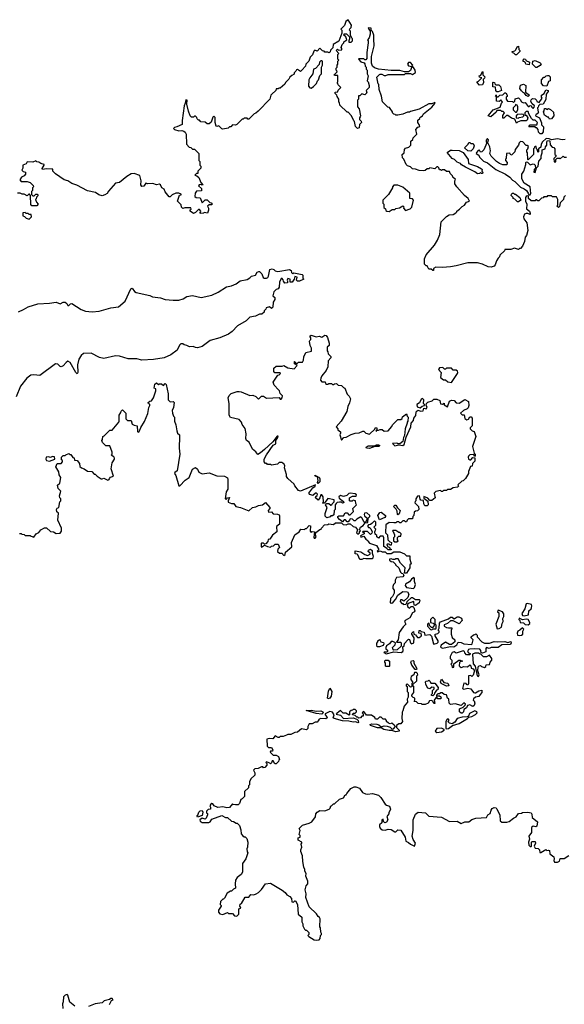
# Model space of a CAD drawing. Extents: x 2323203 to 2567568, y 883585 to 1022917.
# Tile 134 of 256: x 2495149 to 2500746, y 911568 to 921692. Entities that reach past the tile are written whole.
import ezdxf

# ---------------------------------------------------------------- set-up
doc = ezdxf.new("R2010")
doc.units = 0

msp = doc.modelspace()

# ---------------------------------------------------------------- linework, layer by layer
at = {"layer": '0CON10XD'}
for points in [[(2499642, 919975), (2499620, 920005), (2499620, 920035), (2499628, 920048), (2499602, 920072), (2499598, 920088), (2499572, 920112), (2499565, 920130), (2499535, 920130), (2499515, 920150), (2499495, 920150), (2499485, 920140), (2499478, 920148), (2499465, 920150), (2499458, 920168), (2499445, 920180), (2499435, 920180), (2499415, 920160), (2499365, 920170), (2499355, 920160), (2499335, 920160), (2499315, 920140), (2499295, 920138), (2499255, 920140), (2499217, 920157), (2499185, 920160), (2499165, 920180), (2499135, 920190), (2499120, 920205), (2499097, 920257), (2499083, 920273), (2499080, 920305), (2499100, 920325), (2499103, 920357), (2499115, 920370), (2499148, 920382), (2499168, 920402), (2499170, 920445), (2499188, 920462), (2499192, 920478), (2499230, 920515), (2499220, 920565), (2499242, 920588), (2499260, 920595), (2499258, 920608), (2499240, 920635), (2499242, 920658), (2499260, 920675), (2499260, 920685), (2499270, 920695), (2499290, 920705), (2499298, 920725), (2499386, 920794), (2499418, 920835), (2499415, 920840), (2499385, 920828), (2499354, 920826), (2499255, 920772), (2499165, 920750), (2499155, 920740), (2499135, 920740), (2499085, 920720), (2499035, 920710), (2499015, 920710), (2499008, 920718), (2498995, 920720), (2498980, 920735), (2498980, 920745), (2498958, 920778), (2498948, 920788), (2498932, 920792), (2498878, 920848), (2498867, 920907), (2498842, 920975), (2498840, 921025), (2498833, 921033), (2498818, 921102), (2498845, 921130), (2498855, 921132), (2498872, 921132), (2498895, 921118), (2498912, 921118), (2498935, 921130), (2499085, 921130), (2499105, 921130), (2499115, 921140), (2499165, 921138), (2499185, 921130), (2499215, 921150), (2499213, 921175), (2499195, 921202), (2499180, 921210), (2499188, 921225), (2499165, 921252), (2499145, 921252), (2499134, 921236), (2499145, 921218), (2499180, 921210), (2499165, 921170), (2499145, 921158), (2499105, 921158), (2499055, 921170), (2498965, 921170), (2498835, 921184), (2498795, 921196), (2498774, 921215), (2498764, 921245), (2498766, 921315), (2498793, 921425), (2498787, 921495), (2498790, 921535), (2498775, 921570), (2498760, 921585), (2498760, 921605), (2498735, 921610), (2498730, 921605), (2498750, 921575), (2498752, 921545), (2498740, 921505), (2498722, 921485), (2498730, 921475), (2498730, 921455), (2498718, 921355), (2498717, 921295), (2498705, 921280), (2498695, 921280), (2498685, 921290), (2498635, 921290), (2498630, 921285), (2498655, 921260), (2498688, 921248), (2498697, 921237), (2498700, 921215), (2498710, 921205), (2498710, 921185), (2498720, 921175), (2498720, 921135), (2498730, 921115), (2498720, 921065), (2498730, 921055), (2498740, 921015), (2498740, 920995), (2498710, 920965), (2498718, 920942), (2498695, 920920), (2498665, 920930), (2498645, 920910), (2498632, 920908), (2498630, 920875), (2498620, 920865), (2498620, 920795), (2498637, 920777), (2498650, 920705), (2498648, 920692), (2498640, 920685), (2498640, 920665), (2498658, 920648), (2498660, 920635), (2498640, 920615), (2498638, 920582), (2498622, 920572), (2498600, 920595), (2498590, 920645), (2498582, 920652), (2498560, 920705), (2498525, 920740), (2498515, 920740), (2498440, 920815), (2498435, 920840), (2498430, 920845), (2498430, 920875), (2498412, 920902), (2498408, 920918), (2498390, 920935), (2498392, 920948), (2498418, 920952), (2498422, 920968), (2498450, 920995), (2498422, 921022), (2498418, 921038), (2498410, 921045), (2498420, 921055), (2498418, 921118), (2498385, 921120), (2498380, 921125), (2498410, 921155), (2498408, 921168), (2498400, 921175), (2498400, 921195), (2498410, 921205), (2498410, 921225), (2498420, 921235), (2498420, 921265), (2498428, 921275), (2498420, 921285), (2498420, 921335), (2498430, 921345), (2498400, 921375), (2498415, 921388), (2498425, 921380), (2498458, 921382), (2498460, 921395), (2498453, 921405), (2498462, 921438), (2498480, 921455), (2498480, 921465), (2498510, 921485), (2498502, 921515), (2498480, 921535), (2498483, 921547), (2498508, 921548), (2498537, 921517), (2498540, 921495), (2498530, 921475), (2498532, 921462), (2498555, 921462), (2498570, 921475), (2498570, 921495), (2498562, 921502), (2498550, 921535), (2498550, 921575), (2498540, 921585), (2498542, 921598), (2498557, 921613), (2498560, 921635), (2498525, 921692), (2498500, 921675), (2498488, 921632), (2498450, 921595), (2498460, 921585), (2498460, 921555), (2498428, 921472), (2498372, 921438), (2498368, 921402), (2498342, 921378), (2498338, 921362), (2498328, 921352), (2498315, 921360), (2498285, 921360), (2498278, 921368), (2498262, 921372), (2498235, 921400), (2498205, 921370), (2498182, 921378), (2498172, 921368), (2498158, 921332), (2498133, 921307), (2498120, 921265), (2498090, 921235), (2498087, 921213), (2498048, 921172), (2498035, 921160), (2498005, 921180), (2497992, 921178), (2497988, 921162), (2497970, 921145), (2497968, 921132), (2497945, 921120), (2497925, 921100), (2497915, 921080), (2497880, 921045), (2497875, 921030), (2497825, 920990), (2497815, 920990), (2497805, 920980), (2497785, 920980), (2497780, 920965), (2497740, 920925), (2497730, 920915), (2497720, 920875), (2497598, 920752), (2497575, 920730), (2497560, 920725), (2497505, 920670), (2497495, 920670), (2497485, 920680), (2497455, 920680), (2497445, 920670), (2497435, 920670), (2497380, 920615), (2497365, 920608), (2497335, 920610), (2497318, 920592), (2497305, 920590), (2497292, 920578), (2497235, 920568), (2497225, 920570), (2497195, 920600), (2497175, 920593), (2497169, 920599), (2497156, 920635), (2497156, 920686), (2497145, 920700), (2497135, 920690), (2497115, 920640), (2497095, 920620), (2497075, 920620), (2497055, 920640), (2497012, 920642), (2496995, 920660), (2496985, 920660), (2496972, 920672), (2496968, 920688), (2496955, 920700), (2496945, 920700), (2496935, 920690), (2496915, 920690), (2496900, 920705), (2496883, 920753), (2496868, 920825), (2496870, 920865), (2496855, 920870), (2496850, 920835), (2496838, 920805), (2496818, 920655), (2496818, 920615), (2496765, 920590), (2496740, 920585), (2496730, 920575), (2496740, 920565), (2496785, 920550), (2496815, 920552), (2496835, 920547), (2496850, 920535), (2496860, 920515), (2496862, 920412), (2496892, 920382), (2496908, 920378), (2496925, 920360), (2496945, 920360), (2496990, 920315), (2496990, 920245), (2497000, 920235), (2497000, 920195), (2497010, 920185), (2497010, 920165), (2496980, 920135), (2496978, 920112), (2496965, 920110), (2496950, 920095), (2496968, 920088), (2496989, 920069), (2497009, 920019), (2497030, 919995), (2497025, 919990), (2497008, 919998), (2496992, 919995), (2496988, 919985), (2497017, 919957), (2497017, 919933), (2496965, 919930), (2496953, 919907), (2496950, 919875), (2496963, 919863), (2497005, 919860), (2497025, 919810), (2497040, 919825), (2497055, 919840), (2497075, 919840), (2497102, 919812), (2497118, 919808), (2497127, 919797), (2497125, 919790), (2497095, 919790), (2497080, 919775), (2497090, 919755), (2497090, 919735), (2497078, 919702), (2497045, 919710), (2497037, 919703), (2497005, 919700), (2497000, 919705), (2497008, 919712), (2497010, 919725), (2496995, 919740), (2496985, 919740), (2496955, 919710), (2496935, 919700), (2496900, 919725), (2496902, 919738), (2496910, 919745), (2496908, 919758), (2496845, 919758), (2496825, 919750), (2496810, 919765), (2496808, 919788), (2496770, 919825), (2496792, 919888), (2496808, 919892), (2496808, 919898), (2496785, 919908), (2496755, 919908), (2496715, 919892), (2496695, 919870), (2496685, 919870), (2496643, 919923), (2496635, 919950), (2496608, 919965), (2496596, 919996), (2496585, 920002), (2496555, 919993), (2496518, 920008), (2496465, 920003), (2496445, 920010), (2496425, 919982), (2496405, 919977), (2496393, 919995), (2496397, 920035), (2496385, 920090), (2496325, 920112), (2496295, 920107), (2496250, 920080), (2496175, 920018), (2496135, 920012), (2496061, 919929), (2496046, 919904), (2496025, 919890), (2495995, 919882), (2495963, 919893), (2495927, 919917), (2495845, 919934), (2495735, 919990), (2495685, 920008), (2495644, 920034), (2495605, 920047), (2495515, 920108), (2495490, 920135), (2495490, 920155), (2495480, 920155)], [(2500255, 921330), (2500245, 921330), (2500228, 921348), (2500215, 921350), (2500210, 921365), (2500238, 921372), (2500248, 921382), (2500260, 921415), (2500275, 921420), (2500280, 921385), (2500290, 921375), (2500290, 921365), (2500255, 921330)], [(2500385, 921230), (2500350, 921235), (2500348, 921248), (2500338, 921258), (2500322, 921262), (2500322, 921278), (2500335, 921290), (2500348, 921288), (2500352, 921272), (2500390, 921255), (2500385, 921230)], [(2498145, 920990), (2498170, 921005), (2498200, 921035), (2498210, 921065), (2498220, 921075), (2498232, 921118), (2498250, 921135), (2498250, 921205), (2498260, 921225), (2498260, 921265), (2498255, 921270), (2498242, 921268), (2498230, 921255), (2498228, 921232), (2498188, 921192), (2498170, 921185), (2498160, 921135), (2498130, 921095), (2498122, 921075), (2498118, 921008), (2498132, 920992), (2498145, 920990)], [(2500465, 921200), (2500455, 921200), (2500420, 921235), (2500423, 921267), (2500445, 921272), (2500498, 921248), (2500508, 921238), (2500498, 921222), (2500465, 921200)], [(2499875, 921020), (2499850, 921045), (2499850, 921055), (2499865, 921060), (2499900, 921095), (2499875, 921100), (2499870, 921115), (2499888, 921122), (2499905, 921160), (2499910, 921155), (2499910, 921125), (2499928, 921105), (2499925, 921090), (2499912, 921078), (2499917, 921045), (2499905, 921022), (2499875, 921020)], [(2500565, 921010), (2500533, 921013), (2500510, 921035), (2500510, 921075), (2500535, 921100), (2500545, 921100), (2500560, 921115), (2500575, 921120), (2500588, 921118), (2500600, 921105), (2500600, 921065), (2500582, 921058), (2500565, 921010)], [(2500498, 920518), (2500480, 920535), (2500478, 920565), (2500465, 920580), (2500455, 920580), (2500445, 920590), (2500385, 920590), (2500382, 920595), (2500395, 920612), (2500465, 920610), (2500470, 920635), (2500448, 920658), (2500425, 920660), (2500410, 920675), (2500380, 920725), (2500375, 920750), (2500355, 920750), (2500340, 920735), (2500342, 920712), (2500355, 920710), (2500370, 920685), (2500365, 920660), (2500355, 920652), (2500298, 920652), (2500265, 920640), (2500255, 920630), (2500238, 920668), (2500205, 920680), (2500167, 920707), (2500153, 920707), (2500125, 920680), (2500115, 920680), (2500113, 920707), (2500130, 920735), (2500118, 920748), (2500105, 920750), (2500095, 920760), (2500052, 920758), (2500045, 920740), (2499990, 920695), (2499962, 920705), (2500014, 920766), (2500088, 920792), (2500100, 920835), (2500110, 920845), (2500095, 920870), (2500075, 920850), (2500050, 920855), (2500050, 920900), (2500040, 920905), (2500045, 920920), (2500050, 920900), (2500065, 920900), (2500082, 920918), (2500115, 920920), (2500135, 920940), (2500145, 920940), (2500160, 920915), (2500158, 920902), (2500150, 920895), (2500150, 920875), (2500163, 920853), (2500212, 920852), (2500225, 920840), (2500237, 920853), (2500242, 920878), (2500275, 920890), (2500293, 920873), (2500307, 920847), (2500325, 920838), (2500345, 920840), (2500375, 920800), (2500385, 920800), (2500395, 920810), (2500408, 920808), (2500410, 920795), (2500425, 920780), (2500438, 920792), (2500440, 920805), (2500412, 920832), (2500402, 920855), (2500405, 920870), (2500418, 920882), (2500445, 920880), (2500460, 920865), (2500465, 920850), (2500488, 920842), (2500520, 920885), (2500510, 920895), (2500510, 920915), (2500540, 920935), (2500555, 920970), (2500580, 920965), (2500580, 920955), (2500560, 920925), (2500557, 920873), (2500530, 920825), (2500495, 920820), (2500480, 920805), (2500478, 920792), (2500470, 920785), (2500478, 920742), (2500480, 920735), (2500465, 920720), (2500452, 920718), (2500450, 920705), (2500490, 920685), (2500512, 920632), (2500513, 920613), (2500532, 920592), (2500529, 920541), (2500515, 920520), (2500498, 920518)], [(2500065, 920950), (2500052, 920952), (2500043, 920963), (2500038, 920998), (2500012, 921002), (2500010, 921045), (2500015, 921050), (2500030, 921045), (2500032, 921032), (2500042, 921022), (2500072, 921022), (2500092, 921005), (2500100, 920965), (2500065, 920950)], [(2500375, 920902), (2500354, 920914), (2500338, 920938), (2500323, 920943), (2500305, 920960), (2500290, 920985), (2500295, 921018), (2500325, 921028), (2500350, 921015), (2500348, 920948), (2500390, 920915), (2500375, 920902)], [(2500255, 920740), (2500268, 920765), (2500268, 920795), (2500260, 920815), (2500245, 920820), (2500240, 920805), (2500220, 920785), (2500220, 920765), (2500245, 920740), (2500255, 920740)], [(2500595, 920670), (2500585, 920690), (2500575, 920690), (2500542, 920712), (2500532, 920745), (2500540, 920755), (2500542, 920778), (2500555, 920780), (2500565, 920770), (2500582, 920778), (2500605, 920770), (2500635, 920740), (2500637, 920705), (2500615, 920672), (2500595, 920670)], [(2500275, 920680), (2500283, 920687), (2500320, 920695), (2500330, 920705), (2500328, 920718), (2500305, 920722), (2500262, 920718), (2500250, 920705), (2500250, 920685), (2500275, 920680)], [(2500755, 920462), (2500725, 920458), (2500676, 920466), (2500615, 920458), (2500589, 920469), (2500558, 920472), (2500522, 920438), (2500508, 920412), (2500505, 920380), (2500480, 920365), (2500480, 920335), (2500475, 920330), (2500470, 920355), (2500460, 920365), (2500458, 920388), (2500445, 920390), (2500440, 920385), (2500438, 920372), (2500430, 920365), (2500430, 920305), (2500375, 920250), (2500370, 920255), (2500368, 920325), (2500360, 920335), (2500360, 920355), (2500370, 920365), (2500377, 920387), (2500365, 920400), (2500355, 920400), (2500320, 920435), (2500295, 920440), (2500283, 920427), (2500277, 920403), (2500242, 920358), (2500238, 920332), (2500208, 920302), (2500195, 920300), (2500185, 920320), (2500152, 920318), (2500150, 920265), (2500142, 920258), (2500140, 920245), (2500160, 920225), (2500155, 920200), (2500115, 920200), (2500080, 920215), (2500050, 920235), (2499995, 920290), (2499980, 920315), (2499988, 920345), (2499982, 920385), (2499960, 920425), (2499967, 920457), (2499958, 920468), (2499952, 920468), (2499942, 920455), (2499942, 920435), (2499950, 920425), (2499918, 920355), (2499900, 920335), (2499885, 920330), (2499875, 920350), (2499862, 920348), (2499842, 920328), (2499840, 920315), (2499868, 920298), (2499875, 920280), (2499917, 920237), (2499955, 920220), (2500043, 920153), (2500140, 920105), (2500185, 920072), (2500214, 920044), (2500239, 920029), (2500295, 919970), (2500335, 919952), (2500356, 919936), (2500378, 919902), (2500382, 919892), (2500395, 919890), (2500402, 919905), (2500394, 919974), (2500335, 920013), (2500310, 920055), (2500310, 920105), (2500330, 920135), (2500350, 920205), (2500350, 920225), (2500355, 920230), (2500368, 920228), (2500395, 920200), (2500425, 920210), (2500438, 920208), (2500447, 920197), (2500450, 920165), (2500438, 920152), (2500432, 920125), (2500445, 920120), (2500462, 920168), (2500478, 920185), (2500483, 920237), (2500507, 920265), (2500507, 920293), (2500520, 920325), (2500520, 920355), (2500550, 920365), (2500553, 920385), (2500567, 920403), (2500568, 920435), (2500575, 920450), (2500598, 920448), (2500600, 920405), (2500622, 920382), (2500638, 920378), (2500650, 920365), (2500650, 920305), (2500658, 920298), (2500660, 920285), (2500640, 920265), (2500642, 920232), (2500658, 920232), (2500660, 920255), (2500672, 920268), (2500695, 920270), (2500705, 920260), (2500735, 920290), (2500745, 920280), (2500768, 920278)], [(2499785, 920340), (2499753, 920343), (2499720, 920375), (2499758, 920412), (2499765, 920430), (2499775, 920430), (2499785, 920420), (2499808, 920418), (2499820, 920395), (2499810, 920365), (2499785, 920340)], [(2499855, 920108), (2499828, 920128), (2499730, 920175), (2499691, 920201), (2499680, 920215), (2499645, 920228), (2499616, 920256), (2499594, 920264), (2499542, 920328), (2499575, 920350), (2499595, 920350), (2499666, 920346), (2499707, 920327), (2499758, 920255), (2499760, 920215), (2499855, 920182), (2499895, 920160), (2499902, 920152), (2499900, 920135), (2499910, 920125), (2499905, 920110), (2499895, 920110), (2499885, 920120), (2499875, 920110), (2499855, 920108)], [(2495480, 920155), (2495425, 920159), (2495382, 920152), (2495378, 920162), (2495400, 920195), (2495400, 920205), (2495365, 920212), (2495347, 920227), (2495325, 920230), (2495315, 920240), (2495285, 920228), (2495225, 920230), (2495215, 920210), (2495180, 920195), (2495180, 920165), (2495172, 920145), (2495185, 920130), (2495210, 920125), (2495210, 920105), (2495193, 920087), (2495167, 920073), (2495150, 920045), (2495165, 920030), (2495225, 920030), (2495255, 920020), (2495288, 919988), (2495290, 919975), (2495280, 919965), (2495280, 919935), (2495270, 919925), (2495270, 919895), (2495285, 919880), (2495298, 919882), (2495315, 919900), (2495328, 919898), (2495340, 919885), (2495322, 919868), (2495318, 919852), (2495310, 919845), (2495320, 919815), (2495340, 919795), (2495325, 919780), (2495275, 919780), (2495262, 919792), (2495260, 919885), (2495248, 919898), (2495242, 919898), (2495225, 919880), (2495195, 919900), (2495175, 919900), (2495155, 919910), (2495125, 919910)], [(2498945, 919720), (2498978, 919742), (2499005, 919740), (2499015, 919750), (2499052, 919758), (2499085, 919780), (2499097, 919767), (2499093, 919753), (2499115, 919732), (2499162, 919748), (2499180, 919765), (2499197, 919837), (2499185, 919850), (2499160, 919855), (2499157, 919907), (2499085, 919970), (2499035, 919990), (2498995, 919990), (2498980, 919975), (2498980, 919965), (2498940, 919895), (2498880, 919835), (2498880, 919805), (2498890, 919795), (2498892, 919762), (2498908, 919748), (2498912, 919732), (2498922, 919722), (2498945, 919720)], [(2500760, 919885), (2500742, 919868), (2500738, 919842), (2500702, 919808), (2500698, 919772), (2500685, 919760), (2500670, 919775), (2500680, 919785), (2500680, 919845), (2500665, 919870), (2500625, 919870), (2500615, 919880), (2500575, 919880), (2500565, 919870), (2500535, 919870), (2500528, 919862), (2500512, 919858), (2500485, 919830), (2500475, 919830), (2500465, 919840), (2500455, 919840), (2500445, 919830), (2500405, 919830), (2500378, 919855), (2500378, 919878), (2500365, 919880), (2500354, 919876), (2500348, 919865), (2500348, 919825), (2500362, 919795), (2500358, 919748), (2500388, 919725), (2500396, 919704), (2500395, 919690), (2500372, 919698), (2500355, 919700), (2500337, 919693), (2500328, 919665), (2500330, 919645), (2500362, 919602), (2500370, 919525), (2500358, 919475), (2500343, 919455), (2500337, 919413), (2500317, 919365), (2500295, 919340), (2500285, 919340), (2500275, 919330), (2500235, 919342), (2500195, 919330), (2500135, 919330), (2500130, 919315), (2500085, 919270), (2500080, 919255), (2500065, 919240), (2500048, 919212), (2500037, 919173), (2500025, 919158), (2499995, 919148), (2499965, 919150), (2499905, 919180), (2499855, 919193), (2499755, 919192), (2499635, 919160), (2499575, 919150), (2499495, 919143), (2499425, 919149), (2499400, 919135), (2499400, 919115), (2499395, 919112), (2499377, 919127), (2499355, 919128), (2499335, 919160), (2499325, 919160), (2499308, 919178), (2499308, 919232), (2499328, 919275), (2499412, 919375), (2499443, 919425), (2499467, 919485), (2499482, 919615), (2499535, 919670), (2499563, 919687), (2499605, 919690), (2499630, 919705), (2499640, 919715), (2499640, 919725), (2499670, 919745), (2499697, 919773), (2499720, 919785), (2499740, 919815), (2499770, 919825), (2499758, 919855), (2499722, 919885), (2499642, 919975)], [(2500275, 919820), (2500265, 919820), (2500238, 919848), (2500220, 919855), (2500220, 919865), (2500200, 919885), (2500202, 919898), (2500212, 919908), (2500225, 919910), (2500235, 919900), (2500245, 919900), (2500290, 919865), (2500300, 919835), (2500275, 919820)], [(2495245, 919640), (2495270, 919665), (2495268, 919688), (2495245, 919690), (2495235, 919700), (2495215, 919700), (2495205, 919710), (2495182, 919708), (2495180, 919675), (2495198, 919668), (2495215, 919650), (2495245, 919640)], [(2495135, 918689), (2495187, 918713), (2495235, 918741), (2495335, 918772), (2495454, 918776), (2495525, 918789), (2495565, 918771), (2495595, 918787), (2495615, 918788), (2495632, 918775), (2495645, 918753), (2495655, 918754), (2495671, 918769), (2495685, 918774), (2495782, 918712), (2495825, 918694), (2495895, 918689), (2495965, 918695), (2496085, 918731), (2496165, 918741), (2496231, 918799), (2496292, 918925), (2496305, 918933), (2496329, 918899), (2496347, 918887), (2496485, 918856), (2496515, 918843), (2496595, 918832), (2496645, 918814), (2496725, 918810), (2496785, 918809), (2496829, 918821), (2496865, 918845), (2496925, 918858), (2497015, 918836), (2497125, 918859), (2497190, 918890), (2497275, 918946), (2497324, 918956), (2497374, 918976), (2497415, 919008), (2497488, 919022), (2497513, 919037), (2497530, 919055), (2497573, 919067), (2497591, 919095), (2497605, 919103), (2497615, 919102), (2497638, 919078), (2497652, 919042), (2497663, 919033), (2497685, 919033), (2497699, 919041), (2497706, 919054), (2497720, 919125), (2497745, 919130), (2497760, 919125), (2497775, 919110), (2497803, 919103), (2497920, 919125), (2497938, 919115), (2497943, 919093), (2497955, 919080), (2497965, 919090), (2498053, 919073), (2498060, 919065), (2498060, 919035), (2498070, 919025), (2498025, 919003), (2498003, 919003), (2497992, 919015), (2498000, 919045), (2497975, 919050), (2497970, 919025), (2497950, 918995), (2497930, 918995), (2497930, 919025), (2497905, 919030), (2497898, 919015), (2497902, 919005), (2497900, 918985), (2497875, 918982), (2497860, 919005), (2497858, 919018), (2497845, 919030), (2497835, 919030), (2497818, 918992), (2497817, 918943), (2497806, 918924), (2497783, 918917), (2497768, 918902), (2497760, 918895), (2497752, 918852), (2497770, 918835), (2497770, 918815), (2497753, 918787), (2497750, 918735), (2497738, 918722), (2497715, 918740), (2497682, 918728), (2497680, 918715), (2497662, 918698), (2497660, 918685), (2497638, 918665), (2497615, 918663), (2497572, 918645), (2497515, 918633), (2497475, 918597), (2497387, 918545), (2497332, 918485), (2497295, 918460), (2497205, 918420), (2497105, 918392), (2497025, 918331), (2496975, 918319), (2496955, 918320), (2496931, 918331), (2496895, 918327), (2496865, 918342), (2496838, 918348), (2496825, 918360), (2496805, 918358), (2496792, 918345), (2496768, 918295), (2496702, 918245), (2496632, 918215), (2496525, 918198), (2496405, 918192), (2496354, 918204), (2496264, 918206), (2496174, 918234), (2496133, 918237), (2496015, 918209), (2495969, 918219), (2495882, 918262), (2495805, 918259), (2495779, 918241), (2495757, 918203), (2495744, 918144), (2495746, 918064), (2495739, 918051), (2495725, 918064), (2495668, 918168), (2495645, 918180), (2495625, 918169), (2495595, 918132), (2495575, 918122), (2495565, 918125), (2495541, 918151), (2495515, 918152), (2495355, 918035), (2495295, 918041), (2495263, 918037), (2495223, 918007), (2495157, 917925), (2495114, 917815)], [(2498612, 916555), (2498595, 916540), (2498585, 916540), (2498570, 916555), (2498545, 916560), (2498540, 916545), (2498525, 916530), (2498515, 916530), (2498498, 916548), (2498485, 916550), (2498465, 916530), (2498434, 916554), (2498420, 916575), (2498420, 916585), (2498428, 916592), (2498478, 916592), (2498495, 916620), (2498515, 916620), (2498532, 916602), (2498545, 916600), (2498580, 916635), (2498573, 916667), (2498610, 916705), (2498602, 916718), (2498600, 916745), (2498575, 916750), (2498567, 916743), (2498545, 916740), (2498540, 916745), (2498540, 916775), (2498568, 916792), (2498608, 916792), (2498610, 916805), (2498597, 916817), (2498545, 916823), (2498531, 916819), (2498512, 916798), (2498475, 916790), (2498445, 916800), (2498430, 916785), (2498433, 916773), (2498478, 916738), (2498480, 916725), (2498465, 916720), (2498455, 916730), (2498435, 916730), (2498413, 916727), (2498402, 916718), (2498390, 916705), (2498390, 916655), (2498380, 916645), (2498378, 916602), (2498365, 916590), (2498345, 916590), (2498338, 916582), (2498305, 916570), (2498288, 916588), (2498287, 916615), (2498310, 916675), (2498290, 916705), (2498302, 916718), (2498325, 916718), (2498345, 916700), (2498358, 916702), (2498360, 916715), (2498380, 916735), (2498380, 916755), (2498315, 916770), (2498288, 916732), (2498278, 916722), (2498265, 916720), (2498260, 916725), (2498270, 916735), (2498268, 916785), (2498255, 916808), (2498242, 916805), (2498232, 916775), (2498215, 916750), (2498190, 916775), (2498192, 916788), (2498205, 916800), (2498210, 916815), (2498200, 916825), (2498190, 916825), (2498162, 916798), (2498131, 916811), (2498120, 916825), (2498161, 916879), (2498186, 916894), (2498188, 916908), (2498035, 916843), (2498015, 916852), (2497975, 916900), (2497970, 916915), (2497904, 916974), (2497892, 916995), (2497892, 917015), (2497870, 917085), (2497872, 917105), (2497865, 917130), (2497855, 917130), (2497845, 917140), (2497815, 917140), (2497797, 917123), (2497735, 917112), (2497725, 917120), (2497695, 917120), (2497688, 917128), (2497675, 917130), (2497662, 917145), (2497663, 917175), (2497685, 917218), (2497754, 917316), (2497780, 917330), (2497782, 917365), (2497802, 917395), (2497805, 917410), (2497795, 917410), (2497750, 917350), (2497665, 917271), (2497625, 917237), (2497595, 917222), (2497575, 917250), (2497542, 917275), (2497508, 917348), (2497480, 917365), (2497472, 917385), (2497478, 917435), (2497467, 917487), (2497435, 917530), (2497430, 917555), (2497405, 917580), (2497315, 917602), (2497303, 917625), (2497301, 917745), (2497290, 917805), (2497301, 917829), (2497323, 917847), (2497385, 917870), (2497405, 917870), (2497425, 917867), (2497515, 917828), (2497545, 917832), (2497575, 917818), (2497602, 917792), (2497635, 917820), (2497655, 917820), (2497685, 917802), (2497815, 917808), (2497825, 917790), (2497835, 917790), (2497847, 917803), (2497850, 917825), (2497825, 917850), (2497820, 917875), (2497810, 917885), (2497763, 917935), (2497753, 917965), (2497802, 918038), (2497815, 918040), (2497830, 918055), (2497825, 918060), (2497772, 918062), (2497760, 918075), (2497762, 918108), (2497785, 918130), (2497845, 918130), (2497865, 918138), (2497903, 918113), (2497968, 918102), (2498000, 918135), (2497988, 918148), (2497972, 918152), (2497972, 918178), (2497978, 918178), (2497985, 918160), (2498005, 918160), (2498015, 918170), (2498055, 918170), (2498067, 918193), (2498070, 918225), (2498091, 918269), (2498148, 918285), (2498148, 918315), (2498133, 918343), (2498128, 918385), (2498130, 918395), (2498142, 918405), (2498142, 918422), (2498132, 918438), (2498145, 918448), (2498195, 918432), (2498225, 918437), (2498255, 918428), (2498285, 918450), (2498300, 918445), (2498312, 918425), (2498330, 918365), (2498328, 918342), (2498310, 918325), (2498308, 918288), (2498317, 918277), (2498320, 918255), (2498345, 918230), (2498348, 918215), (2498320, 918185), (2498317, 918123), (2498300, 918085), (2498255, 918030), (2498243, 918007), (2498240, 917985), (2498255, 917970), (2498288, 917968), (2498292, 917952), (2498303, 917943), (2498317, 917943), (2498325, 917950), (2498355, 917950), (2498365, 917940), (2498375, 917940), (2498383, 917947), (2498405, 917950), (2498423, 917933), (2498455, 917930), (2498475, 917910), (2498490, 917905), (2498513, 917843), (2498535, 917820), (2498548, 917795), (2498539, 917751), (2498522, 917715), (2498510, 917665), (2498452, 917565), (2498403, 917507), (2498420, 917485), (2498420, 917475), (2498446, 917456), (2498445, 917440), (2498440, 917425), (2498455, 917370), (2498480, 917395), (2498505, 917400), (2498555, 917428), (2498595, 917440), (2498637, 917443), (2498675, 917460), (2498685, 917460), (2498705, 917440), (2498745, 917430), (2498798, 917482), (2498805, 917498), (2498818, 917495), (2498820, 917470), (2498810, 917465), (2498815, 917460), (2498820, 917470), (2498835, 917470), (2498855, 917480), (2498875, 917480), (2498895, 917460), (2498937, 917463), (2498975, 917510), (2498980, 917525), (2499022, 917568), (2499035, 917580), (2499065, 917580), (2499078, 917592), (2499082, 917608), (2499125, 917640), (2499130, 917615), (2499140, 917605), (2499138, 917565), (2499130, 917555), (2499132, 917545), (2499112, 917485), (2499103, 917415), (2499093, 917395), (2499088, 917355), (2499055, 917330), (2499035, 917330), (2499025, 917338), (2498980, 917335), (2499005, 917310), (2499045, 917322), (2499085, 917314), (2499100, 917325), (2499122, 917398), (2499169, 917505), (2499172, 917545), (2499195, 917570), (2499198, 917595), (2499219, 917621), (2499225, 917660), (2499235, 917672), (2499245, 917678), (2499268, 917668), (2499295, 917670), (2499302, 917698), (2499325, 917690), (2499337, 917705), (2499328, 917728), (2499330, 917745), (2499342, 917758), (2499387, 917773), (2499405, 917790), (2499435, 917790), (2499467, 917777), (2499472, 917742), (2499495, 917740), (2499510, 917750), (2499512, 917732), (2499545, 917710), (2499565, 917770), (2499585, 917780), (2499615, 917778), (2499635, 917752), (2499665, 917750), (2499725, 917788), (2499762, 917765), (2499764, 917726), (2499758, 917702), (2499748, 917692), (2499710, 917675), (2499680, 917645), (2499695, 917630), (2499718, 917628), (2499725, 917590), (2499745, 917578), (2499760, 917585), (2499775, 917610), (2499788, 917608), (2499800, 917595), (2499800, 917515), (2499780, 917495), (2499780, 917485), (2499800, 917465), (2499818, 917458), (2499838, 917405), (2499803, 917305), (2499820, 917235), (2499830, 917225), (2499830, 917205), (2499822, 917202), (2499815, 917220), (2499775, 917218), (2499760, 917205), (2499758, 917195), (2499762, 917175), (2499775, 917168), (2499785, 917168), (2499805, 917190), (2499828, 917188), (2499827, 917153), (2499802, 917128), (2499798, 917102), (2499782, 917098), (2499760, 917045), (2499760, 917025), (2499732, 916975), (2499705, 916950), (2499692, 916948), (2499652, 916908), (2499660, 916895), (2499650, 916885), (2499605, 916880), (2499575, 916862), (2499545, 916860), (2499535, 916850), (2499505, 916850), (2499495, 916840), (2499485, 916840), (2499475, 916850), (2499425, 916842), (2499410, 916825), (2499420, 916775), (2499385, 916748), (2499365, 916748), (2499345, 916772), (2499302, 916788), (2499302, 916772), (2499342, 916742), (2499347, 916705), (2499338, 916692), (2499312, 916695), (2499302, 916715), (2499298, 916748), (2499272, 916752), (2499263, 916763), (2499257, 916797), (2499237, 916793), (2499220, 916765), (2499220, 916745), (2499212, 916738), (2499210, 916725), (2499248, 916688), (2499250, 916655), (2499238, 916642), (2499215, 916640), (2499202, 916628), (2499200, 916595), (2499190, 916585), (2499185, 916560), (2499145, 916560), (2499130, 916545), (2499125, 916530), (2499115, 916530), (2499105, 916540), (2499085, 916540)], [(2499585, 917962), (2499648, 918055), (2499652, 918065), (2499649, 918079), (2499635, 918090), (2499605, 918090), (2499585, 918110), (2499535, 918110), (2499525, 918100), (2499515, 918100), (2499496, 918116), (2499465, 918112), (2499452, 918095), (2499480, 918065), (2499472, 918012), (2499505, 917990), (2499525, 917990), (2499548, 917968), (2499585, 917962)], [(2495145, 916410), (2495165, 916410), (2495172, 916402), (2495195, 916400), (2495205, 916390), (2495255, 916390), (2495265, 916380), (2495295, 916370), (2495318, 916405), (2495345, 916418), (2495365, 916448), (2495405, 916467), (2495425, 916467), (2495465, 916431), (2495495, 916427), (2495525, 916410), (2495566, 916414), (2495577, 916433), (2495580, 916465), (2495540, 916545), (2495548, 916618), (2495532, 916632), (2495528, 916655), (2495535, 916668), (2495550, 916675), (2495562, 916735), (2495570, 916745), (2495570, 916765), (2495560, 916775), (2495558, 916795), (2495570, 916845), (2495545, 916870), (2495538, 916905), (2495562, 916928), (2495572, 916985), (2495553, 917013), (2495552, 917042), (2495520, 917095), (2495535, 917128), (2495575, 917130), (2495590, 917145), (2495588, 917158), (2495580, 917165), (2495580, 917195), (2495595, 917210), (2495615, 917210), (2495622, 917218), (2495655, 917230), (2495665, 917220), (2495675, 917220), (2495695, 917190), (2495708, 917188), (2495712, 917162), (2495738, 917158), (2495765, 917130), (2495768, 917098), (2495783, 917083), (2495810, 917075), (2495845, 917050), (2495890, 917045), (2495915, 917020), (2495925, 917020), (2495945, 916998), (2495985, 916972), (2495995, 916970), (2496015, 916978), (2496055, 916958), (2496068, 916965), (2496070, 916975), (2496083, 916987), (2496112, 916998), (2496090, 917075), (2496100, 917135), (2496122, 917175), (2496122, 917185), (2496115, 917198), (2496090, 917215), (2496100, 917225), (2496100, 917245), (2496075, 917310), (2496035, 917312), (2496000, 917345), (2495992, 917365), (2496000, 917375), (2496002, 917408), (2496018, 917412), (2496075, 917470), (2496098, 917472), (2496167, 917553), (2496172, 917565), (2496170, 917625), (2496188, 917652), (2496192, 917668), (2496205, 917680), (2496240, 917645), (2496238, 917588), (2496255, 917570), (2496295, 917570), (2496304, 917534), (2496325, 917522), (2496357, 917517), (2496358, 917458), (2496365, 917450), (2496375, 917458), (2496385, 917470), (2496392, 917498), (2496431, 917559), (2496467, 917643), (2496477, 917703), (2496486, 917726), (2496485, 917740), (2496472, 917742), (2496470, 917755), (2496485, 917770), (2496505, 917772), (2496523, 917805), (2496547, 917877), (2496547, 917897), (2496532, 917905), (2496538, 917945), (2496555, 917957), (2496575, 917940), (2496585, 917948), (2496607, 917947), (2496625, 917930), (2496645, 917950), (2496655, 917942), (2496674, 917845), (2496674, 917784), (2496695, 917763), (2496725, 917766), (2496736, 917755), (2496731, 917705), (2496716, 917674), (2496718, 917648), (2496730, 917615), (2496740, 917605), (2496740, 917565), (2496753, 917525), (2496763, 917463), (2496772, 917442), (2496790, 917425), (2496792, 917405), (2496789, 917285), (2496796, 917225), (2496766, 917055), (2496742, 917035), (2496740, 917025), (2496754, 917004), (2496785, 916900), (2496795, 916900), (2496851, 916959), (2496890, 916985), (2496925, 917070), (2496955, 917088), (2496975, 917070), (2496991, 917041), (2497025, 917022), (2497095, 917033), (2497175, 917003), (2497255, 916998), (2497283, 916983), (2497289, 916965), (2497288, 916865), (2497272, 916838), (2497262, 916765), (2497275, 916762), (2497283, 916777), (2497305, 916780), (2497290, 916745), (2497292, 916732), (2497325, 916718), (2497348, 916718), (2497370, 916685), (2497417, 916677), (2497505, 916643), (2497543, 916677), (2497577, 916683), (2497604, 916696), (2497645, 916702), (2497675, 916728), (2497718, 916675), (2497720, 916665), (2497702, 916645), (2497705, 916630), (2497735, 916632), (2497755, 916612), (2497797, 916607), (2497815, 916600), (2497819, 916589), (2497820, 916505), (2497788, 916482), (2497790, 916425), (2497747, 916393), (2497718, 916352), (2497702, 916348), (2497700, 916325), (2497678, 916302), (2497665, 916300), (2497655, 916310), (2497635, 916310), (2497630, 916305), (2497630, 916275), (2497635, 916270), (2497665, 916290), (2497694, 916274), (2497725, 916270), (2497735, 916280), (2497757, 916283), (2497775, 916300), (2497805, 916300), (2497820, 916265), (2497803, 916247), (2497798, 916225), (2497818, 916208), (2497848, 916208), (2497852, 916192), (2497865, 916182), (2497877, 916193), (2497882, 916218), (2497947, 916273), (2497943, 916315), (2497978, 916395), (2498022, 916425), (2498038, 916452), (2498075, 916450), (2498085, 916460), (2498095, 916460), (2498125, 916490), (2498138, 916488), (2498133, 916433), (2498145, 916420), (2498155, 916430), (2498180, 916425), (2498173, 916367), (2498175, 916360), (2498185, 916360), (2498197, 916375), (2498190, 916395), (2498192, 916418), (2498235, 916450), (2498248, 916452), (2498250, 916465), (2498282, 916498), (2498315, 916500), (2498325, 916510), (2498375, 916500), (2498395, 916520), (2498455, 916520), (2498473, 916503), (2498505, 916498), (2498525, 916510), (2498545, 916510), (2498575, 916480), (2498600, 916475), (2498620, 916445), (2498610, 916415), (2498625, 916402), (2498640, 916415), (2498642, 916428), (2498650, 916435), (2498640, 916445), (2498650, 916475), (2498679, 916491), (2498700, 916520), (2498727, 916523), (2498730, 916565), (2498747, 916583), (2498748, 916595), (2498715, 916620), (2498692, 916618), (2498688, 916605), (2498692, 916592), (2498720, 916565), (2498720, 916555), (2498700, 916520), (2498685, 916530), (2498668, 916568), (2498655, 916580), (2498612, 916555)], [(2499265, 917702), (2499285, 917720), (2499310, 917725), (2499310, 917735), (2499300, 917745), (2499302, 917785), (2499287, 917797), (2499275, 917792), (2499257, 917753), (2499232, 917735), (2499235, 917713), (2499265, 917702)], [(2498745, 917284), (2498712, 917285), (2498708, 917295), (2498731, 917309), (2498795, 917310), (2498815, 917322), (2498835, 917322), (2498850, 917315), (2498840, 917305), (2498798, 917302), (2498745, 917284)], [(2495455, 917153), (2495510, 917175), (2495508, 917198), (2495485, 917202), (2495465, 917190), (2495445, 917198), (2495422, 917195), (2495417, 917175), (2495425, 917158), (2495455, 917153)], [(2498215, 916923), (2498208, 916935), (2498218, 916955), (2498210, 916990), (2498190, 916995), (2498182, 917008), (2498210, 916995), (2498210, 916990), (2498225, 916988), (2498235, 916970), (2498235, 916940), (2498215, 916923)], [(2498845, 916550), (2498828, 916595), (2498850, 916625), (2498865, 916628), (2498910, 916595), (2498910, 916585), (2498900, 916575), (2498845, 916550)], [(2499035, 916600), (2499030, 916605), (2499028, 916638), (2499018, 916658), (2498992, 916685), (2499005, 916700), (2499015, 916700), (2499032, 916672), (2499060, 916645), (2499048, 916612), (2499035, 916600)], [(2499085, 916540), (2499065, 916520), (2499055, 916520), (2499045, 916530), (2499025, 916530), (2499015, 916520), (2498993, 916517), (2498947, 916523), (2498913, 916497), (2498910, 916415), (2498928, 916395), (2498933, 916343), (2498952, 916322), (2498970, 916315), (2498965, 916290), (2498955, 916290), (2498945, 916300), (2498925, 916300), (2498922, 916295), (2498932, 916272), (2498948, 916268), (2498952, 916252), (2498968, 916248), (2498965, 916240), (2498935, 916240), (2498918, 916258), (2498890, 916275), (2498890, 916365), (2498885, 916380), (2498855, 916380), (2498835, 916360), (2498820, 916375), (2498818, 916388), (2498802, 916402), (2498800, 916425), (2498808, 916455), (2498790, 916475), (2498810, 916495), (2498810, 916525), (2498795, 916540), (2498769, 916511), (2498755, 916500), (2498732, 916498), (2498722, 916485), (2498732, 916472), (2498745, 916470), (2498758, 916458), (2498770, 916425), (2498768, 916412), (2498755, 916400), (2498725, 916430), (2498675, 916430), (2498672, 916422), (2498688, 916418), (2498690, 916405), (2498650, 916385), (2498655, 916370), (2498685, 916380), (2498705, 916352), (2498728, 916338), (2498730, 916325), (2498745, 916310), (2498816, 916286), (2498840, 916245), (2498822, 916228), (2498825, 916220), (2498855, 916230), (2498875, 916220), (2498905, 916220), (2498922, 916202), (2498965, 916202), (2498995, 916220), (2499055, 916220), (2499105, 916200), (2499125, 916180), (2499158, 916178), (2499157, 916145), (2499172, 916098), (2499160, 916085), (2499158, 916055), (2499125, 916000), (2499102, 916002), (2499110, 916055), (2499064, 916104), (2499038, 916148), (2499015, 916150), (2499005, 916140), (2498985, 916140), (2498965, 916150), (2498950, 916145), (2498950, 916135), (2498965, 916120), (2498988, 916118), (2499010, 916095), (2499010, 916085), (2499046, 916056), (2499062, 916012), (2499072, 916002), (2499088, 915998), (2499098, 915978), (2499085, 915962), (2499022, 915958), (2499008, 915928), (2499007, 915903), (2498990, 915885), (2498982, 915865), (2498982, 915845), (2498998, 915825), (2498998, 915795), (2498979, 915761), (2498960, 915740), (2498957, 915697), (2498975, 915693), (2498988, 915702), (2499011, 915729), (2499034, 915776), (2499085, 915812), (2499135, 915810), (2499148, 915785), (2499138, 915752), (2499098, 915712), (2499075, 915728), (2499064, 915726), (2499058, 915708), (2499075, 915690), (2499085, 915690), (2499095, 915680), (2499118, 915682), (2499128, 915692), (2499132, 915708), (2499175, 915750), (2499185, 915750), (2499215, 915730), (2499255, 915730), (2499260, 915725), (2499253, 915697), (2499215, 915670), (2499202, 915672), (2499200, 915705), (2499195, 915710), (2499142, 915688), (2499130, 915675), (2499138, 915655), (2499155, 915640), (2499173, 915657), (2499188, 915658), (2499198, 915648), (2499210, 915615), (2499206, 915604), (2499187, 915593), (2499160, 915540), (2499110, 915515), (2499104, 915504), (2499118, 915475), (2499091, 915449), (2499048, 915392), (2499040, 915315), (2499020, 915295), (2499025, 915290), (2499065, 915290), (2499070, 915285), (2499068, 915252), (2499027, 915213), (2498995, 915210), (2498982, 915222), (2498980, 915235), (2499007, 915263), (2499010, 915285), (2498985, 915300), (2498965, 915300), (2498950, 915275), (2498920, 915255), (2498913, 915237), (2498913, 915223), (2498928, 915208), (2498930, 915195), (2498922, 915188), (2498895, 915190), (2498890, 915185), (2498915, 915171), (2498995, 915192), (2499068, 915185), (2499086, 915194), (2499090, 915205), (2499088, 915242), (2499100, 915255), (2499102, 915278), (2499137, 915315), (2499145, 915321), (2499155, 915318), (2499164, 915285), (2499175, 915276), (2499198, 915285), (2499202, 915335), (2499180, 915375), (2499180, 915385), (2499195, 915400), (2499200, 915375), (2499216, 915366), (2499238, 915338), (2499255, 915338), (2499276, 915354), (2499280, 915365), (2499275, 915380), (2499250, 915385), (2499255, 915410), (2499265, 915410), (2499275, 915400), (2499306, 915396), (2499313, 915363), (2499365, 915370), (2499382, 915352), (2499400, 915275), (2499405, 915270), (2499438, 915282), (2499448, 915292), (2499450, 915305), (2499420, 915355), (2499420, 915375), (2499445, 915382), (2499460, 915395), (2499460, 915405), (2499450, 915415), (2499460, 915435), (2499462, 915488), (2499475, 915500), (2499555, 915530), (2499575, 915550), (2499595, 915550), (2499615, 915530), (2499645, 915552), (2499662, 915552), (2499689, 915539), (2499697, 915513), (2499665, 915480), (2499605, 915510), (2499575, 915510), (2499545, 915482), (2499512, 915468), (2499510, 915455), (2499535, 915442), (2499555, 915438), (2499590, 915440), (2499590, 915425), (2499582, 915418), (2499582, 915375), (2499595, 915340), (2499620, 915315), (2499620, 915295), (2499585, 915268), (2499565, 915268), (2499525, 915290), (2499480, 915260), (2499472, 915245), (2499482, 915235), (2499495, 915229), (2499575, 915248), (2499610, 915245), (2499640, 915265), (2499655, 915290), (2499685, 915288), (2499715, 915273), (2499792, 915268), (2499799, 915275), (2499808, 915315), (2499790, 915335), (2499790, 915345), (2499812, 915368), (2499825, 915370), (2499838, 915378), (2499850, 915365), (2499850, 915345), (2499900, 915295), (2499925, 915281), (2499978, 915282), (2500025, 915300), (2500055, 915294), (2500135, 915297), (2500165, 915289), (2500195, 915297), (2500200, 915285), (2500192, 915268), (2500105, 915263), (2500065, 915238), (2499995, 915237), (2499975, 915228), (2499945, 915237), (2499938, 915225), (2499938, 915192), (2499905, 915180), (2499892, 915182), (2499888, 915205), (2499878, 915218), (2499824, 915224), (2499775, 915221), (2499760, 915215), (2499750, 915195), (2499762, 915182), (2499780, 915175), (2499775, 915160), (2499742, 915162), (2499723, 915183), (2499720, 915195), (2499705, 915202), (2499635, 915180), (2499615, 915193), (2499592, 915185), (2499572, 915145), (2499572, 915125), (2499590, 915105), (2499590, 915075), (2499580, 915065), (2499590, 915055), (2499595, 915030), (2499610, 915035), (2499612, 915068), (2499663, 915107), (2499675, 915108), (2499700, 915095), (2499675, 915090), (2499668, 915082), (2499667, 915047), (2499675, 915038), (2499685, 915032), (2499715, 915042), (2499752, 915038), (2499775, 915060), (2499787, 915047), (2499790, 915025), (2499808, 915018), (2499820, 915005), (2499820, 914985), (2499808, 914952), (2499795, 914940), (2499785, 914950), (2499760, 914945), (2499760, 914865), (2499755, 914850), (2499740, 914855), (2499738, 914868), (2499715, 914870), (2499700, 914815), (2499715, 914808), (2499755, 914818), (2499785, 914810), (2499812, 914775), (2499825, 914770), (2499835, 914770), (2499868, 914792), (2499898, 914798), (2499900, 914775), (2499880, 914755), (2499868, 914732), (2499833, 914727), (2499812, 914708), (2499810, 914695), (2499818, 914688), (2499828, 914665), (2499819, 914641), (2499805, 914630), (2499775, 914648), (2499750, 914640), (2499740, 914615), (2499712, 914598), (2499710, 914575), (2499695, 914560), (2499685, 914560), (2499670, 914575), (2499670, 914605), (2499708, 914622), (2499728, 914642), (2499730, 914655), (2499713, 914667), (2499685, 914640), (2499625, 914658), (2499575, 914652), (2499562, 914665), (2499558, 914705), (2499547, 914717), (2499535, 914750), (2499513, 914753), (2499492, 914772), (2499478, 914772), (2499465, 914760), (2499445, 914760), (2499432, 914748), (2499432, 914732), (2499445, 914740), (2499465, 914740), (2499478, 914728), (2499480, 914715), (2499475, 914710), (2499445, 914710), (2499438, 914718), (2499425, 914720), (2499410, 914695), (2499415, 914660), (2499405, 914660), (2499398, 914678), (2499385, 914690), (2499362, 914688), (2499346, 914664), (2499315, 914650), (2499285, 914650), (2499277, 914657), (2499245, 914660), (2499228, 914678), (2499202, 914682), (2499210, 914695), (2499210, 914715), (2499192, 914722), (2499180, 914735), (2499180, 914745), (2499200, 914775), (2499200, 914835), (2499192, 914842), (2499190, 914855), (2499230, 914895), (2499230, 914945), (2499240, 914955), (2499238, 914968), (2499228, 914978), (2499205, 914980), (2499200, 914955), (2499173, 914937), (2499167, 914925), (2499167, 914907), (2499190, 914875), (2499180, 914865), (2499178, 914832), (2499165, 914830), (2499135, 914860), (2499120, 914855), (2499122, 914842), (2499130, 914835), (2499130, 914785), (2499140, 914775), (2499140, 914725), (2499130, 914705), (2499133, 914675), (2499100, 914635), (2499088, 914585), (2499078, 914572), (2499077, 914505), (2499082, 914475), (2499065, 914450), (2499045, 914452), (2499020, 914435), (2499020, 914415), (2499050, 914385), (2499050, 914375), (2499015, 914368), (2498975, 914382), (2498945, 914382), (2498892, 914395), (2498865, 914412), (2498825, 914411), (2498754, 914434)], [(2499025, 916322), (2499040, 916335), (2499030, 916345), (2499032, 916368), (2499045, 916380), (2499065, 916380), (2499070, 916405), (2499055, 916420), (2499045, 916420), (2499015, 916440), (2498985, 916440), (2498980, 916435), (2498988, 916428), (2499000, 916395), (2499000, 916375), (2498990, 916365), (2498990, 916335), (2499003, 916323), (2499025, 916322)], [(2498645, 916140), (2498625, 916190), (2498617, 916197), (2498595, 916200), (2498595, 916230), (2498655, 916222), (2498695, 916192), (2498725, 916182), (2498750, 916195), (2498750, 916205), (2498730, 916225), (2498732, 916238), (2498755, 916248), (2498770, 916235), (2498770, 916205), (2498782, 916175), (2498775, 916150), (2498705, 916148), (2498685, 916152), (2498665, 916142), (2498645, 916140)], [(2499195, 915842), (2499208, 915852), (2499218, 915885), (2499208, 915915), (2499207, 915947), (2499198, 915958), (2499175, 915940), (2499155, 915912), (2499115, 915887), (2499110, 915875), (2499123, 915853), (2499195, 915842)], [(2500055, 915430), (2500075, 915432), (2500100, 915445), (2500108, 915485), (2500118, 915505), (2500113, 915535), (2500123, 915557), (2500123, 915583), (2500110, 915605), (2500065, 915620), (2500060, 915605), (2500072, 915592), (2500072, 915555), (2500042, 915475), (2500055, 915430)], [(2500335, 915562), (2500377, 915573), (2500383, 915615), (2500406, 915634), (2500410, 915645), (2500412, 915665), (2500408, 915678), (2500365, 915690), (2500353, 915687), (2500342, 915635), (2500308, 915585), (2500317, 915567), (2500335, 915562)], [(2499385, 915420), (2499395, 915430), (2499425, 915430), (2499430, 915435), (2499430, 915465), (2499420, 915475), (2499418, 915525), (2499395, 915547), (2499372, 915525), (2499370, 915495), (2499398, 915488), (2499408, 915478), (2499410, 915465), (2499398, 915442), (2499382, 915442), (2499362, 915462), (2499358, 915488), (2499340, 915475), (2499340, 915455), (2499372, 915422), (2499385, 915420)], [(2500375, 915470), (2500392, 915485), (2500392, 915495), (2500373, 915523), (2500355, 915528), (2500315, 915520), (2500282, 915538), (2500280, 915525), (2500290, 915515), (2500292, 915492), (2500325, 915490), (2500345, 915472), (2500375, 915470)], [(2500285, 915359), (2500305, 915363), (2500320, 915375), (2500320, 915405), (2500330, 915425), (2500315, 915440), (2500290, 915415), (2500267, 915403), (2500260, 915385), (2500265, 915363), (2500285, 915359)], [(2498822, 915242), (2498818, 915265), (2498818, 915282), (2498830, 915295), (2498830, 915305), (2498845, 915318), (2498855, 915310), (2498860, 915295), (2498887, 915287), (2498892, 915275), (2498883, 915257), (2498845, 915242), (2498822, 915242)], [(2498945, 915040), (2498915, 915040), (2498910, 915045), (2498910, 915075), (2498900, 915085), (2498902, 915098), (2498910, 915105), (2498935, 915106), (2498950, 915095), (2498950, 915045), (2498945, 915040)], [(2499225, 915010), (2499212, 915012), (2499178, 915055), (2499168, 915085), (2499175, 915100), (2499192, 915102), (2499200, 915095), (2499200, 915075), (2499227, 915027), (2499230, 915015), (2499225, 915010)], [(2499865, 914940), (2499870, 914955), (2499858, 914995), (2499862, 915038), (2499872, 915048), (2499885, 915050), (2499895, 915040), (2499925, 915030), (2499938, 915042), (2499942, 915058), (2499978, 915062), (2499983, 915087), (2500000, 915105), (2500000, 915125), (2499978, 915158), (2499945, 915140), (2499915, 915140), (2499888, 915168), (2499875, 915170), (2499865, 915180), (2499825, 915180), (2499802, 915168), (2499808, 915068), (2499830, 915045), (2499850, 914945), (2499865, 914940)], [(2499395, 914740), (2499382, 914742), (2499380, 914755), (2499390, 914765), (2499390, 914795), (2499408, 914812), (2499410, 914825), (2499385, 914830), (2499365, 914810), (2499345, 914820), (2499322, 914855), (2499320, 914885), (2499328, 914892), (2499347, 914893), (2499355, 914900), (2499368, 914888), (2499375, 914870), (2499415, 914870), (2499448, 914825), (2499447, 914803), (2499432, 914798), (2499412, 914768), (2499408, 914752), (2499395, 914740)], [(2499535, 914840), (2499480, 914865), (2499472, 914885), (2499485, 914910), (2499507, 914877), (2499550, 914870), (2499560, 914845), (2499555, 914842), (2499535, 914840)], [(2498315, 914710), (2498312, 914715), (2498321, 914789), (2498335, 914817), (2498357, 914785), (2498351, 914735), (2498335, 914714), (2498315, 914710)], [(2498754, 914434), (2498750, 914445), (2498768, 914452), (2498818, 914448), (2498841, 914441), (2498865, 914420), (2498895, 914430), (2498925, 914428), (2498955, 914418), (2498978, 914398), (2498989, 914401), (2499010, 914425), (2498999, 914439), (2498975, 914457), (2498955, 914453), (2498939, 914459), (2498920, 914475), (2498920, 914485), (2498908, 914498), (2498885, 914500), (2498865, 914520), (2498845, 914520), (2498825, 914500), (2498805, 914500), (2498798, 914518), (2498765, 914540), (2498712, 914542), (2498685, 914580), (2498670, 914565), (2498680, 914555), (2498678, 914532), (2498665, 914530), (2498650, 914515), (2498635, 914510), (2498625, 914520), (2498615, 914520), (2498598, 914538), (2498570, 914545), (2498575, 914560), (2498595, 914560), (2498610, 914575), (2498610, 914585), (2498595, 914600), (2498575, 914600), (2498568, 914592), (2498555, 914590), (2498540, 914575), (2498540, 914545), (2498535, 914540), (2498502, 914562), (2498472, 914562), (2498445, 914590), (2498425, 914570), (2498410, 914565), (2498402, 914552), (2498445, 914542), (2498475, 914507), (2498575, 914512), (2498615, 914500), (2498627, 914487), (2498630, 914465), (2498625, 914462), (2498605, 914472), (2498575, 914470), (2498530, 914480), (2498465, 914481), (2498380, 914505), (2498372, 914515), (2498382, 914545), (2498362, 914572), (2498335, 914579), (2498288, 914555), (2498287, 914545), (2498307, 914523), (2498308, 914515), (2498296, 914504), (2498245, 914508), (2498225, 914500), (2498218, 914482), (2498205, 914470), (2498185, 914470), (2498155, 914450), (2498125, 914450), (2498110, 914425), (2498110, 914405), (2498095, 914390), (2498045, 914400), (2498005, 914367), (2497975, 914363), (2497935, 914342), (2497905, 914342), (2497890, 914335), (2497855, 914322), (2497825, 914320), (2497815, 914310), (2497805, 914310), (2497775, 914328), (2497752, 914298), (2497715, 914302), (2497690, 914295), (2497692, 914222), (2497705, 914210), (2497735, 914210), (2497750, 914185), (2497748, 914172), (2497725, 914170), (2497722, 914162), (2497755, 914130), (2497785, 914130), (2497810, 914115), (2497820, 914085), (2497812, 914078), (2497810, 914065), (2497785, 914040), (2497772, 914042), (2497755, 914070), (2497745, 914070), (2497738, 914052), (2497725, 914040), (2497718, 914048), (2497685, 914060), (2497680, 914055), (2497690, 914045), (2497688, 914025), (2497668, 914002), (2497655, 914000), (2497648, 914008), (2497635, 914010), (2497599, 913991), (2497565, 913990), (2497550, 913975), (2497567, 913947), (2497567, 913923), (2497523, 913887), (2497510, 913855), (2497510, 913825), (2497500, 913815), (2497500, 913795), (2497460, 913755), (2497460, 913705), (2497435, 913680), (2497420, 913675), (2497407, 913633), (2497395, 913620), (2497365, 913618), (2497342, 913622), (2497335, 913630), (2497305, 913592), (2497277, 913587), (2497235, 913598), (2497185, 913592), (2497147, 913607), (2497135, 913628), (2497125, 913632), (2497113, 913627), (2497103, 913607), (2497110, 913595), (2497110, 913575), (2497085, 913570), (2497070, 913555), (2497070, 913535), (2497078, 913528), (2497080, 913515), (2497065, 913480), (2497055, 913470), (2497025, 913480), (2497000, 913465), (2497005, 913450), (2497025, 913438), (2497092, 913438), (2497106, 913444), (2497125, 913470), (2497225, 913508), (2497265, 913490), (2497285, 913490), (2497325, 913450), (2497347, 913447), (2497375, 913430), (2497385, 913430), (2497408, 913405), (2497422, 913362), (2497425, 913320), (2497441, 913301), (2497455, 913290), (2497465, 913290), (2497482, 913272), (2497492, 913235), (2497490, 913185), (2497482, 913165), (2497488, 913135), (2497492, 913125), (2497472, 913065), (2497440, 913015), (2497438, 912925), (2497426, 912904), (2497385, 912872), (2497367, 912845), (2497362, 912805), (2497368, 912762), (2497345, 912750), (2497325, 912730), (2497315, 912730), (2497281, 912709), (2497255, 912660), (2497245, 912650), (2497235, 912650), (2497212, 912625), (2497210, 912595), (2497220, 912585), (2497220, 912575), (2497192, 912535), (2497192, 912515), (2497207, 912497), (2497235, 912492), (2497285, 912510), (2497295, 912500), (2497335, 912500), (2497355, 912478), (2497380, 912475), (2497400, 912495), (2497402, 912548), (2497420, 912555), (2497418, 912568), (2497410, 912575), (2497413, 912597), (2497430, 912605), (2497465, 912670), (2497505, 912670), (2497523, 912697), (2497555, 912692), (2497580, 912705), (2497602, 912718), (2497633, 912747), (2497675, 912808), (2497725, 912812), (2497845, 912740), (2497876, 912716), (2497894, 912694), (2497926, 912676), (2497942, 912655), (2497945, 912620), (2497962, 912618), (2497975, 912630), (2497985, 912630), (2498003, 912593), (2498012, 912495), (2498047, 912465), (2498048, 912415), (2498058, 912395), (2498058, 912375), (2498075, 912340), (2498085, 912330), (2498095, 912330), (2498120, 912305), (2498120, 912285), (2498110, 912275), (2498120, 912265), (2498175, 912232), (2498195, 912228), (2498225, 912232), (2498237, 912243), (2498240, 912275), (2498250, 912285), (2498250, 912295), (2498242, 912308), (2498240, 912355), (2498232, 912365), (2498238, 912445), (2498229, 912459), (2498215, 912470), (2498199, 912499), (2498125, 912570), (2498088, 912665), (2498092, 912705), (2498082, 912745), (2498093, 912787), (2498110, 912805), (2498110, 912835), (2498090, 912885), (2498092, 912912), (2498080, 912935), (2498080, 912955), (2498068, 912978), (2498058, 913035), (2498056, 913096), (2498038, 913138), (2498038, 913155), (2498048, 913185), (2498040, 913215), (2498050, 913225), (2498050, 913235), (2498010, 913255), (2498012, 913278), (2498030, 913285), (2498030, 913305), (2498020, 913315), (2498030, 913355), (2498020, 913375), (2498055, 913410), (2498125, 913430), (2498150, 913445), (2498190, 913495), (2498193, 913527), (2498205, 913542), (2498235, 913560), (2498285, 913558), (2498330, 913575), (2498340, 913585), (2498345, 913610), (2498355, 913610), (2498375, 913630), (2498385, 913630), (2498435, 913678), (2498475, 913690), (2498495, 913720), (2498505, 913720), (2498510, 913735), (2498552, 913785), (2498585, 913803), (2498605, 913804), (2498641, 913791), (2498672, 913745), (2498702, 913732), (2498725, 913729), (2498775, 913736), (2498835, 913719), (2498860, 913695), (2498905, 913627), (2498920, 913615), (2498950, 913605), (2498960, 913575), (2498944, 913536), (2498942, 913525), (2498921, 913499), (2498933, 913465), (2498919, 913441), (2498903, 913433), (2498888, 913448), (2498885, 913470), (2498870, 913465), (2498870, 913435), (2498848, 913412), (2498847, 913395), (2498855, 913378), (2498875, 913362), (2498905, 913358), (2498935, 913368), (2498965, 913366), (2499005, 913340), (2499015, 913342), (2499035, 913362), (2499065, 913358), (2499109, 913285), (2499118, 913245), (2499145, 913233), (2499165, 913213), (2499205, 913192), (2499216, 913225), (2499193, 913263), (2499184, 913295), (2499194, 913356), (2499194, 913465), (2499215, 913522), (2499245, 913543), (2499318, 913538), (2499355, 913503), (2499485, 913492), (2499565, 913448), (2499645, 913452), (2499685, 913427), (2499725, 913443), (2499766, 913444), (2499795, 913467), (2499837, 913483), (2499945, 913490), (2499960, 913515), (2499985, 913528), (2499994, 913565), (2500005, 913582), (2500025, 913592), (2500045, 913588), (2500054, 913574), (2500082, 913515), (2500088, 913455), (2500105, 913440), (2500155, 913440), (2500181, 913449), (2500225, 913483), (2500252, 913495), (2500275, 913528), (2500307, 913533), (2500315, 913540), (2500372, 913542), (2500405, 913538), (2500413, 913523), (2500415, 913490), (2500470, 913445), (2500465, 913400), (2500455, 913392), (2500425, 913398), (2500410, 913385), (2500408, 913335), (2500380, 913295), (2500390, 913265), (2500378, 913235), (2500382, 913205), (2500395, 913190), (2500405, 913190), (2500410, 913195), (2500410, 913235), (2500415, 913240), (2500445, 913240), (2500450, 913225), (2500437, 913195), (2500445, 913172), (2500478, 913168), (2500490, 913155), (2500495, 913130), (2500505, 913130), (2500555, 913160), (2500565, 913150), (2500585, 913152), (2500595, 913148), (2500598, 913115), (2500640, 913085), (2500643, 913065), (2500638, 913045), (2500645, 913030), (2500675, 913028), (2500695, 913040), (2500705, 913068), (2500745, 913068), (2500793, 913097)], [(2498255, 914552), (2498195, 914559), (2498092, 914588), (2498145, 914591), (2498195, 914581), (2498245, 914584), (2498263, 914575), (2498267, 914565), (2498255, 914552)], [(2499535, 914400), (2499555, 914403), (2499596, 914434), (2499665, 914456), (2499752, 914505), (2499765, 914520), (2499795, 914528), (2499835, 914549), (2499849, 914565), (2499847, 914575), (2499825, 914584), (2499771, 914559), (2499760, 914530), (2499747, 914523), (2499695, 914520), (2499645, 914506), (2499620, 914470), (2499595, 914452), (2499565, 914460), (2499550, 914475), (2499558, 914482), (2499560, 914495), (2499555, 914500), (2499542, 914498), (2499530, 914475), (2499530, 914405), (2499535, 914400)], [(2499435, 914363), (2499485, 914368), (2499510, 914385), (2499510, 914395), (2499485, 914407), (2499435, 914402), (2499418, 914375), (2499435, 914363)], [(2496975, 913492), (2496970, 913505), (2496978, 913512), (2496990, 913545), (2497005, 913558), (2497025, 913560), (2497030, 913545), (2497025, 913510), (2496975, 913492)], [(2495715, 911548), (2495665, 911590), (2495645, 911663), (2495635, 911669), (2495615, 911663), (2495600, 911645), (2495596, 911594), (2495587, 911573), (2495591, 911525)], [(2496073, 911565), (2496092, 911608), (2496110, 911615), (2496098, 911628), (2496085, 911628), (2496072, 911618), (2496018, 911602), (2495995, 911584), (2495925, 911574), (2495855, 911546)]]:
    msp.add_lwpolyline(points, dxfattribs=at)

doc.saveas('drawing.dxf')
